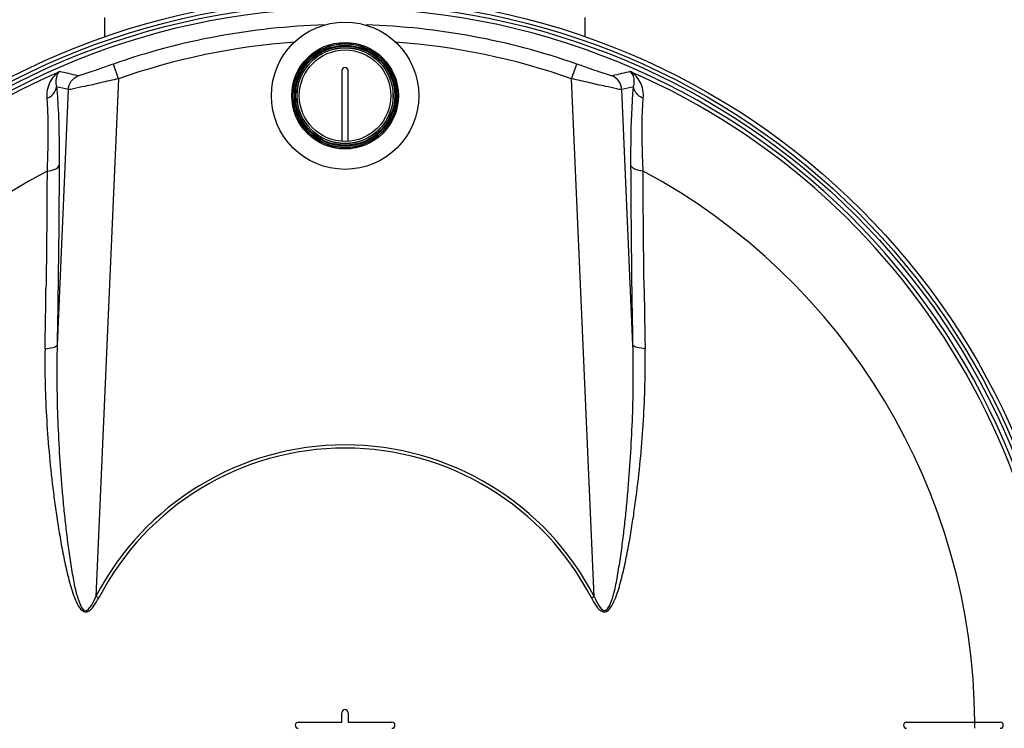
# Model space of a CAD drawing. Header units: millimetres. Extents: x 0 to 297, y 0 to 210.
# Tile 19 of 25: x 230 to 275, y 160 to 192. Entities that reach past the tile are written whole.
import ezdxf

# ---------------------------------------------------------------- set-up
doc = ezdxf.new("R2010")
doc.units = ezdxf.units.MM
doc.header["$LTSCALE"] = 16.335
doc.layers.get('0').update_dxf_attribs({"linetype": 'CONTINUOUS'})
for name, color, linetype in [('01_GLOBAL', 7, 'CONTINUOUS'), ('08_SURFACES', 7, 'CONTINUOUS'), ('AXES_REF', 7, 'CONTINUOUS')]:
    doc.layers.add(name, color=color, linetype=linetype)

msp = doc.modelspace()

# ---------------------------------------------------------------- linework, layer by layer
at = {"color": 9, "linetype": 'Continuous'}
for p, q in [((234.465, 189.173), (234.232, 189.84)), ((255.004, 189.173), (255.238, 189.84)), ((234.465, 189.173), (233.439, 165.682)), ((256.03, 165.682), (255.004, 189.173)), ((232.187, 188.685), (231.681, 177.087)), ((257.788, 177.087), (257.282, 188.685)), ((231.223, 184.985), (231.222, 184.817)), ((258.247, 184.817), (258.247, 184.985)), ((233.566, 165.616), (233.439, 165.682)), ((255.903, 165.616), (256.03, 165.682))]:
    msp.add_line(p, q, dxfattribs=at)
at = {"color": 7, "linetype": 'Continuous'}
for p, q in [((244.593, 189.54), (244.593, 186.333)), ((244.876, 186.333), (244.876, 189.54))]:
    msp.add_line(p, q, dxfattribs=at)
for centre, radius in [((244.735, 159.84), 33.08), ((244.735, 159.84), 32.727), ((244.735, 188.403), 2.418), ((244.735, 188.403), 2.362), ((244.735, 188.403), 2.285), ((244.735, 188.403), 2.263), ((244.735, 188.403), 2.249), ((244.735, 188.403), 2.178), ((244.735, 188.403), 2.172), ((244.735, 188.403), 2.075)]:
    msp.add_circle(centre, radius, dxfattribs=at)
at = {"color": 9, "linetype": 'Continuous'}
for centre, radius in [((244.735, 159.84), 32.893), ((244.735, 188.403), 2.348)]:
    msp.add_circle(centre, radius, dxfattribs=at)
at = {"color": 7, "linetype": 'Continuous'}
for centre, radius, start, end in [((244.735, 159.84), 32.529, 262.157, 262.0955), ((244.735, 189.54), 0.141, 0, 180)]:
    msp.add_arc(centre, radius, start, end, dxfattribs=at)
at = {"color": 9, "linetype": 'Continuous'}
for centre, radius, start, end in [((244.735, 159.84), 31.785, 91.7143, 109.2953), ((244.735, 159.84), 31.785, 70.7047, 88.2848), ((244.735, 159.84), 31.079, 94.2387, 109.2953), ((244.735, 159.84), 31.079, 70.7047, 85.7616), ((244.735, 159.84), 32.356, 113.5873, 261.134), ((222.435, 145.329), 45.144, 76.9581, 78.0437), ((244.735, 159.84), 32.356, 278.866, 66.4127), ((267.034, 145.329), 45.144, 101.9563, 103.0419), ((221.779, 145.827), 44.104, 76.3494, 77.0647), ((267.691, 145.827), 44.104, 102.9353, 103.6506), ((-355.493, 187.666), 586.723, 358.950847, 359.216259), ((844.962, 187.666), 586.723, 180.783741, 181.049153), ((244.735, 159.84), 12.717, 27.3483, 152.6517), ((244.735, 159.84), 12.574, 27.3483, 152.6517)]:
    msp.add_arc(centre, radius, start, end, dxfattribs=at)
for points, knots in [([(234.232, 189.84), (234.044, 189.774), (233.689, 189.653), (233.21, 189.473), (232.866, 189.383), (232.68, 189.294), (232.622, 189.308)], [0, 0, 0, 0, 0.351847, 0.665154, 0.896249, 1, 1, 1, 1]), ([(256.847, 189.308), (256.79, 189.294), (256.603, 189.383), (256.259, 189.473), (255.78, 189.653), (255.425, 189.774), (255.238, 189.84)], [0, 0, 0, 0, 0.103731, 0.334818, 0.648101, 1, 1, 1, 1]), ([(231.787, 189.493), (231.605, 189.382), (231.278, 189.017), (231.193, 188.533), (231.214, 188.283)], [0, 0, 0, 0, 0.459531, 1, 1, 1, 1]), ([(231.787, 189.493), (231.753, 189.461), (231.609, 189.267), (231.605, 188.997), (231.651, 188.812)], [0, 0, 0, 0, 0.197709, 1, 1, 1, 1]), ([(258.256, 188.283), (258.276, 188.533), (258.191, 189.017), (257.864, 189.382), (257.682, 189.493)], [0, 0, 0, 0, 0.540406, 1, 1, 1, 1]), ([(257.818, 188.812), (257.836, 188.885), (257.87, 189.118), (257.8, 189.383), (257.682, 189.493)], [0, 0, 0, 0, 0.319668, 1, 1, 1, 1]), ([(234.465, 189.173), (234.193, 189.111), (233.683, 188.997), (233.001, 188.83), (232.517, 188.749), (232.264, 188.671), (232.187, 188.685)], [0, 0, 0, 0, 0.359463, 0.673757, 0.899264, 1, 1, 1, 1]), ([(257.282, 188.685), (257.205, 188.671), (256.952, 188.749), (256.469, 188.83), (255.786, 188.997), (255.277, 189.111), (255.004, 189.173)], [0, 0, 0, 0, 0.100717, 0.326216, 0.640481, 1, 1, 1, 1]), ([(231.214, 188.283), (231.273, 188.305), (231.483, 188.412), (231.635, 188.641), (231.651, 188.812)], [0, 0, 0, 0, 0.268894, 1, 1, 1, 1]), ([(231.651, 188.812), (231.676, 188.582), (231.766, 187.393), (231.776, 186.201), (231.772, 185.241)], [0, 0, 0, 0, 0.194185, 1, 1, 1, 1]), ([(257.697, 185.241), (257.695, 185.596), (257.701, 186.787), (257.728, 187.98), (257.818, 188.812)], [0, 0, 0, 0, 0.298028, 1, 1, 1, 1]), ([(258.256, 188.283), (258.196, 188.305), (257.987, 188.412), (257.834, 188.641), (257.818, 188.812)], [0, 0, 0, 0, 0.268894, 1, 1, 1, 1]), ([(231.214, 188.283), (231.231, 188.07), (231.285, 186.971), (231.258, 185.87), (231.223, 184.985)], [0, 0, 0, 0, 0.194424, 1, 1, 1, 1]), ([(258.247, 184.985), (258.234, 185.312), (258.201, 186.41), (258.192, 187.513), (258.256, 188.283)], [0, 0, 0, 0, 0.297462, 1, 1, 1, 1]), ([(231.222, 184.817), (231.22, 184.392), (231.211, 182.666), (231.193, 180.941), (231.175, 179.641)], [0, 0, 0, 0, 0.246438, 1, 1, 1, 1]), ([(231.223, 184.985), (231.351, 184.997), (231.55, 185.03), (231.754, 185.163), (231.772, 185.241)], [0, 0, 0, 0, 0.6169, 1, 1, 1, 1]), ([(231.772, 185.241), (231.77, 184.575), (231.754, 181.857), (231.718, 179.14), (231.681, 177.087)], [0, 0, 0, 0, 0.244793, 1, 1, 1, 1]), ([(257.788, 177.087), (257.776, 177.78), (257.731, 180.498), (257.704, 183.215), (257.697, 185.241)], [0, 0, 0, 0, 0.254874, 1, 1, 1, 1]), ([(258.247, 184.985), (258.118, 184.997), (257.92, 185.03), (257.715, 185.163), (257.697, 185.241)], [0, 0, 0, 0, 0.6169, 1, 1, 1, 1]), ([(258.294, 179.641), (258.288, 180.078), (258.266, 181.803), (258.253, 183.529), (258.247, 184.817)], [0, 0, 0, 0, 0.253414, 1, 1, 1, 1]), ([(231.132, 176.923), (231.112, 175.84), (231.155, 174.209), (231.323, 172.037), (231.472, 170.675), (231.618, 169.585), (231.742, 168.767), (231.882, 167.951), (232.044, 167.136), (232.202, 166.462), (232.357, 165.93), (232.495, 165.537), (232.646, 165.228), (232.822, 165.008), (233.122, 164.948), (233.368, 165.265), (233.502, 165.492), (233.566, 165.616)], [0, 0, 0, 0, 0.246932, 0.371383, 0.496433, 0.559168, 0.622029, 0.685005, 0.748079, 0.811219, 0.842801, 0.874362, 0.905808, 0.92143, 0.936745, 0.968056, 1, 1, 1, 1]), ([(231.132, 176.923), (231.258, 176.929), (231.434, 176.951), (231.658, 177.023), (231.681, 177.087)], [0, 0, 0, 0, 0.649615, 1, 1, 1, 1]), ([(231.681, 177.087), (231.654, 176.006), (231.669, 174.38), (231.773, 172.213), (231.871, 170.856), (231.969, 169.769), (232.054, 168.954), (232.151, 168.137), (232.26, 167.332), (232.406, 166.491), (232.528, 165.81), (232.95, 164.645), (233.34, 165.436), (233.439, 165.682)], [0, 0, 0, 0, 0.249299, 0.374525, 0.500101, 0.563011, 0.625995, 0.689046, 0.752154, 0.815302, 0.87844, 0.938806, 1, 1, 1, 1]), ([(255.903, 165.616), (255.967, 165.492), (256.101, 165.265), (256.347, 164.947), (256.647, 165.008), (256.823, 165.228), (256.975, 165.538), (257.113, 165.93), (257.267, 166.462), (257.426, 167.137), (257.587, 167.951), (257.727, 168.768), (257.851, 169.586), (257.998, 170.676), (258.147, 172.038), (258.314, 174.209), (258.357, 175.84), (258.337, 176.923)], [0, 0, 0, 0, 0.031944, 0.063262, 0.078591, 0.094228, 0.125675, 0.157235, 0.188815, 0.251953, 0.315024, 0.377997, 0.440856, 0.503588, 0.628633, 0.753078, 1, 1, 1, 1]), ([(256.03, 165.682), (256.129, 165.436), (256.524, 164.647), (256.941, 165.813), (257.064, 166.493), (257.21, 167.334), (257.318, 168.14), (257.416, 168.956), (257.5, 169.771), (257.599, 170.857), (257.696, 172.214), (257.8, 174.381), (257.815, 176.006), (257.788, 177.087)], [0, 0, 0, 0, 0.061229, 0.121555, 0.184693, 0.247841, 0.31095, 0.374001, 0.436985, 0.499896, 0.625472, 0.750699, 1, 1, 1, 1]), ([(258.337, 176.923), (258.211, 176.929), (258.035, 176.951), (257.811, 177.023), (257.788, 177.087)], [0, 0, 0, 0, 0.649616, 1, 1, 1, 1])]:
    msp.add_open_spline(points, degree=3, knots=knots, dxfattribs=at)
for points in [[(232.187, 188.685), (232.199, 188.938), (232.389, 189.211), (232.622, 189.308)], [(257.282, 188.685), (257.271, 188.938), (257.081, 189.211), (256.847, 189.308)]]:
    msp.add_open_spline(points, degree=3, dxfattribs=at)
at = {"layer": '01_GLOBAL', "color": 7, "linetype": 'Continuous'}
for p, q in [((233.845, 191.076), (233.845, 191.958)), ((255.625, 191.076), (255.625, 191.958))]:
    msp.add_line(p, q, dxfattribs=at)
at = {"layer": '08_SURFACES', "color": 7, "linetype": 'Continuous'}
for p, q in [((244.593, 159.981), (244.593, 160.406)), ((244.876, 160.406), (244.876, 159.981)), ((242.613, 159.981), (244.593, 159.981)), ((244.876, 159.981), (246.856, 159.981)), ((270.192, 159.981), (274.435, 159.981))]:
    msp.add_line(p, q, dxfattribs=at)
at = {"layer": '08_SURFACES', "color": 9, "linetype": 'Continuous'}
for radius, start, end in [(28.546, 118.2519, 179.7161), (28.546, 0.2839, 61.7481), (28.559, 359.7163, 0.2837)]:
    msp.add_arc((244.735, 159.84), radius, start, end, dxfattribs=at)
at = {"layer": '08_SURFACES', "color": 7, "linetype": 'Continuous'}
for centre, start, end in [((244.735, 160.406), 0, 180), ((242.613, 159.84), 90, 270), ((246.856, 159.84), 270, 90), ((270.192, 159.84), 90, 270), ((274.435, 159.84), 270, 90)]:
    msp.add_arc(centre, 0.141, start, end, dxfattribs=at)
at = {"layer": 'AXES_REF', "color": 7, "linetype": 'Continuous'}
msp.add_circle((244.735, 188.403), 3.342, dxfattribs=at)

doc.saveas('drawing.dxf')
